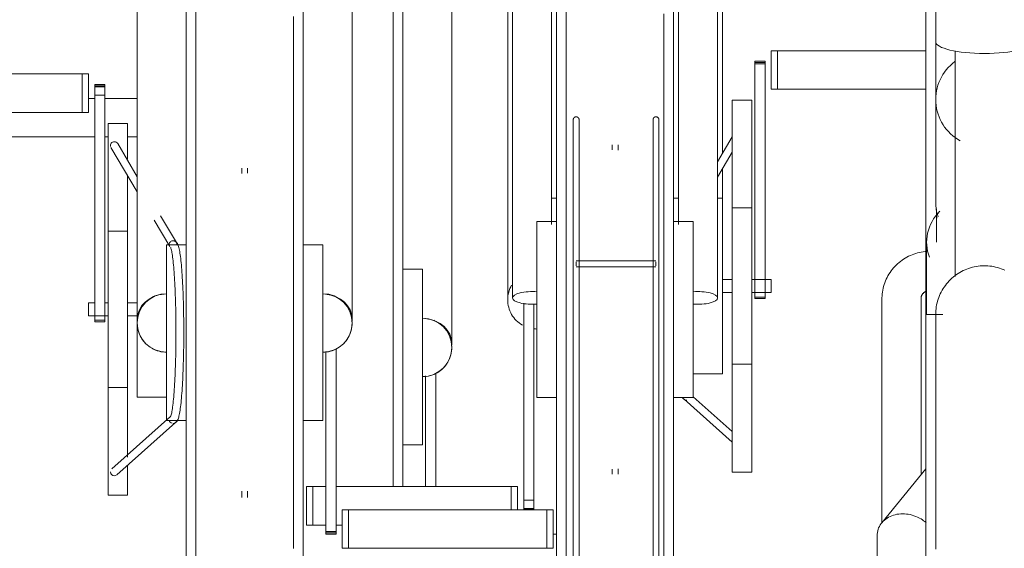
# Model space of a CAD drawing. Extents: x 50445 to 145605, y -10968 to 41989.
# Tile 252 of 256: x 97495 to 98000, y -99 to 172. Entities that reach past the tile are written whole.
import ezdxf

# ---------------------------------------------------------------- set-up
doc = ezdxf.new("R2010")
doc.units = 0
doc.header["$LTSCALE"] = 414.30304
doc.header["$MEASUREMENT"] = 0
doc.layers.add('A-EQPM', color=6, linetype='CONTINUOUS', lineweight=18)

# ---------------------------------------------------------------- blocks, each defined once
blk = doc.blocks.new('97_KA_gestapelde fietsenstalling 8 fietsen 1600x1900 - Type-V119-plotview doorsnede C C  -  1 op 100')
at = {"layer": 'A-EQPM'}
for p, q in [((16512.2, -362.96), (16512.2, -667.77)), ((16537.2, -660.68), (16537.2, -476.2)), ((16351.13, -535.23), (16354.34, -535.23)), ((16359.56, -535.23), (16376.13, -535.23)), ((16354.34, -554.93), (16297.39, -554.93)), ((16361.13, -554.93), (16359.56, -554.93)), ((16376.13, -554.93), (16371.13, -554.93)), ((16522.2, -622.77), (16512.2, -622.77)), ((16522.2, -622.77), (16522.2, -667.77)), ((16512.2, -667.77), (16512.2, -734.27)), ((16522.2, -667.77), (16522.2, -712.77)), ((16523.77, -734.11), (16523.77, -677.35)), ((16528.99, -675.95), (16528.99, -734.11)), ((16512.2, -712.77), (16522.2, -712.77)), ((16589.16, -758.5), (16590.83, -758.5))]:
    blk.add_line(p, q, dxfattribs=at)
at = {"layer": 'A-EQPM', "flags": 128}
for points in [[(16507.2, -667.77), (16507.2, -655.58), (16507.2, -643.41), (16507.2, -631.28), (16507.2, -619.21), (16507.2, -607.21), (16507.2, -595.32), (16507.2, -583.53), (16507.2, -571.89), (16507.2, -560.39), (16507.2, -549.07), (16507.2, -537.94), (16507.2, -527.02), (16507.2, -516.32), (16507.2, -505.86), (16507.2, -495.66), (16507.2, -485.74)], [(16507.2, -734.11), (16507.2, -731.55), (16507.2, -719.58), (16507.2, -707.52), (16507.2, -695.41), (16507.2, -683.25), (16507.2, -671.06), (16507.2, -667.77)]]:
    blk.add_lwpolyline(points, dxfattribs=at)
at = {"layer": 'A-EQPM'}
for start, end in [(0, 90), (270, 0)]:
    blk.add_arc((16522.2, -662.77), 15, start, end, dxfattribs=at)
for start_param, end_param in [(0, 1.488304), (6.162412, 6.283185)]:
    blk.add_ellipse((16522.2, -660.68), major_axis=(15, 0), ratio=0.848048, start_param=start_param, end_param=end_param, dxfattribs=at)
for points in [[(16529.7, -649.78), (16529.13, -649.45), (16528.54, -649.16), (16527.93, -648.91)], [(16522.2, -677.77), (16523.51, -677.77), (16526.13, -677.42), (16529.79, -675.91), (16532.93, -673.5), (16535.34, -670.35), (16536.85, -666.7), (16537.2, -664.08), (16537.2, -662.77)]]:
    blk.add_open_spline(points, degree=3, dxfattribs=at)
blk = doc.blocks.new('97_KA_gestapelde fietsenstalling 16 fietsen 1600x2900 - Type-V123-plotview doorsnede C C  -  1 op 100')
at = {"layer": 'A-EQPM'}
for p, q in [((16568.33, -333.98), (16568.33, -637.45)), ((16588.33, -599.91), (16588.33, -333.98)), ((16653.33, -333.98), (16653.33, -599.91)), ((16673.33, -637.45), (16673.33, -333.98)), ((16590.83, -643.38), (16590.83, -338.57)), ((16650.83, -338.57), (16650.83, -643.38)), ((16401.13, -655.27), (16401.13, -350.46)), ((16461.13, -350.46), (16461.13, -655.27)), ((16780.03, -435.21), (16780.03, -645.96)), ((16565.83, -451.81), (16565.83, -636.29)), ((16675.83, -563.63), (16675.83, -451.81)), ((16376.13, -463.7), (16376.13, -648.18)), ((16486.13, -648.18), (16486.13, -463.7)), ((16785.03, -486.83), (16785.03, -506.26)), ((16785.03, -506.26), (16785.03, -535.82)), ((16700.83, -510.83), (16704.05, -510.83)), ((16700.83, -530.54), (16700.83, -510.83)), ((16704.05, -510.83), (16780.03, -510.83)), ((16704.05, -530.54), (16704.05, -510.83)), ((16795.03, -510.94), (16795.03, -626.5)), ((16697.63, -516.17), (16692.41, -516.17)), ((16692.41, -517.48), (16692.41, -516.17)), ((16692.41, -516.17), (16692.41, -516.47)), ((16692.41, -516.94), (16697.63, -516.94)), ((16692.41, -627.23), (16692.41, -517.48)), ((16697.63, -517.48), (16692.41, -517.48)), ((16697.63, -516.47), (16697.63, -516.17)), ((16697.63, -516.17), (16697.63, -517.48)), ((16697.63, -517.48), (16697.63, -627.23)), ((16246.32, -522.73), (16347.92, -522.73)), ((16347.92, -522.73), (16351.13, -522.73)), ((16347.92, -542.43), (16347.92, -522.73)), ((16351.13, -522.73), (16351.13, -542.43)), ((16359.56, -528.06), (16354.34, -528.06)), ((16354.34, -528.36), (16354.34, -528.06)), ((16354.34, -528.06), (16354.34, -529.37)), ((16354.34, -528.83), (16354.34, -528.36)), ((16354.34, -529.63), (16354.34, -528.83)), ((16359.56, -528.83), (16354.34, -528.83)), ((16354.34, -529.37), (16359.56, -529.37)), ((16359.56, -529.37), (16359.56, -528.06)), ((16359.56, -528.06), (16359.56, -528.36)), ((16359.56, -528.36), (16359.56, -528.83)), ((16359.56, -528.83), (16359.56, -529.63)), ((16354.34, -533.65), (16354.34, -529.63)), ((16354.34, -648.87), (16354.34, -533.65)), ((16359.56, -533.65), (16354.34, -533.65)), ((16359.56, -529.63), (16359.56, -533.65)), ((16359.56, -533.65), (16359.56, -648.87)), ((16704.05, -530.54), (16700.83, -530.54)), ((16780.03, -530.54), (16704.05, -530.54)), ((16690.83, -536.13), (16680.83, -536.13)), ((16680.83, -631.38), (16680.83, -536.13)), ((16690.83, -536.13), (16690.83, -631.38)), ((16785.03, -535.82), (16785.03, -587.8)), ((16347.92, -542.43), (16246.32, -542.43)), ((16351.13, -542.43), (16347.92, -542.43)), ((16371.13, -548.02), (16361.13, -548.02)), ((16361.13, -643.27), (16361.13, -548.02)), ((16371.13, -548.02), (16371.13, -566.4)), ((16376.13, -575.34), (16366.09, -558.38)), ((16599.39, -554.95), (16599.39, -602.58)), ((16602.39, -602.58), (16602.39, -554.95)), ((16619.33, -559.01), (16619.33, -561.64)), ((16622.33, -561.73), (16622.33, -559.01)), ((16640.27, -554.95), (16640.27, -602.58)), ((16643.27, -602.58), (16643.27, -554.95)), ((16680.83, -555), (16673.33, -567.67)), ((16362.65, -560.42), (16376.13, -583.18)), ((16673.33, -575.51), (16680.83, -562.85)), ((16371.13, -574.36), (16371.13, -643.27)), ((16429.63, -570.9), (16429.63, -573.66)), ((16432.63, -573.53), (16432.63, -570.9)), ((16675.83, -586.37), (16675.83, -570.92)), ((16785.03, -580.29), (16785.03, -587.8)), ((16590.83, -586.38), (16588.33, -586.38)), ((16653.39, -586.38), (16650.83, -586.38)), ((16675.83, -586.38), (16673.33, -586.38)), ((16675.83, -586.38), (16675.83, -631.38)), ((16690.83, -591.38), (16680.83, -591.38)), ((16785.38, -593.69), (16785.38, -608.86)), ((16384.7, -597.65), (16392.71, -611.17)), ((16396.14, -609.12), (16388.03, -595.43)), ((16590.83, -598.38), (16580.83, -598.38)), ((16580.83, -643.38), (16580.83, -598.38)), ((16660.83, -598.38), (16650.83, -598.38)), ((16660.83, -598.38), (16660.83, -643.38)), ((16371.13, -603.27), (16361.13, -603.27)), ((16780.38, -608.86), (16780.38, -645.96)), ((16401.13, -610.27), (16391.13, -610.27)), ((16391.13, -655.27), (16391.13, -610.27)), ((16471.13, -610.27), (16461.13, -610.27)), ((16471.13, -610.27), (16471.13, -655.27)), ((16641.68, -618.5), (16600.88, -618.5)), ((16600.88, -620), (16600.88, -618.94)), ((16600.88, -621.06), (16600.88, -620)), ((16641.68, -618.94), (16641.68, -620)), ((16641.68, -620), (16641.68, -621.06)), ((16600.88, -621.5), (16641.68, -621.5)), ((16680.83, -628.03), (16675.83, -628.03)), ((16700.83, -628.03), (16690.83, -628.03)), ((16692.41, -637.75), (16692.41, -627.23)), ((16697.63, -627.23), (16697.63, -637.75)), ((16700.83, -628.03), (16700.83, -631.38)), ((16675.83, -631.38), (16675.83, -676.38)), ((16675.83, -634.73), (16680.83, -634.73)), ((16680.83, -726.63), (16680.83, -631.38)), ((16690.83, -631.38), (16690.83, -726.63)), ((16690.83, -634.73), (16700.83, -634.73)), ((16700.83, -631.38), (16700.83, -634.73)), ((16354.34, -639.92), (16351.13, -639.92)), ((16351.13, -643.27), (16351.13, -639.92)), ((16361.13, -639.92), (16359.56, -639.92)), ((16376.13, -639.92), (16371.13, -639.92)), ((16574.04, -741), (16574.04, -640.17)), ((16599.39, -638.38), (16599.39, -968.3)), ((16602.39, -968.3), (16602.39, -638.38)), ((16640.27, -638.38), (16640.27, -818.23)), ((16643.27, -818.23), (16643.27, -638.38)), ((16692.41, -636.98), (16692.41, -637.75)), ((16692.41, -636.98), (16697.63, -636.98)), ((16692.41, -637.75), (16697.63, -637.75)), ((16697.63, -637.75), (16697.63, -636.98)), ((16757.53, -637.68), (16757.53, -752.58)), ((16777.53, -727.43), (16777.53, -637.68)), ((16351.13, -646.62), (16351.13, -643.27)), ((16361.13, -738.52), (16361.13, -643.27)), ((16371.13, -643.27), (16371.13, -719.05)), ((16579.26, -640.59), (16579.26, -741)), ((16580.83, -688.38), (16580.83, -643.38)), ((16590.83, -942.33), (16590.83, -643.38)), ((16650.83, -643.38), (16650.83, -818.6)), ((16660.83, -643.38), (16660.83, -688.38)), ((16351.13, -646.62), (16361.13, -646.62)), ((16354.34, -648.86), (16354.34, -649.65)), ((16354.34, -649.65), (16354.34, -648.87)), ((16359.56, -648.87), (16354.34, -648.87)), ((16354.34, -649.65), (16359.56, -649.65)), ((16359.56, -649.65), (16359.56, -648.86)), ((16359.56, -648.87), (16359.56, -649.65)), ((16371.13, -646.62), (16376.13, -646.62)), ((16376.13, -688.27), (16376.13, -648.23)), ((16788.77, -645.96), (16780.03, -645.96)), ((16780.03, -950.77), (16780.03, -645.96)), ((16391.13, -700.27), (16391.13, -655.27)), ((16401.13, -794.03), (16401.13, -655.27)), ((16461.13, -655.27), (16461.13, -793.98)), ((16471.13, -655.27), (16471.13, -700.27)), ((16472.7, -757.17), (16472.7, -664.85)), ((16477.92, -663.45), (16477.92, -757.17)), ((16680.83, -671.38), (16690.83, -671.38)), ((16660.83, -676.38), (16675.83, -676.38)), ((16361.13, -683.27), (16371.13, -683.27)), ((16376.13, -688.27), (16391.13, -688.27)), ((16580.83, -688.38), (16590.83, -688.38)), ((16650.83, -688.38), (16660.83, -688.38)), ((16656.22, -689.36), (16680.83, -711.3)), ((16680.83, -705.94), (16660.83, -688.11)), ((16393.1, -698.25), (16363.04, -725.04)), ((16391.13, -700.27), (16401.13, -700.27)), ((16461.13, -700.27), (16471.13, -700.27)), ((16365.7, -728.03), (16395.74, -701.25)), ((16371.13, -723.23), (16371.13, -738.52)), ((16619.33, -725.12), (16619.33, -727.75)), ((16622.33, -727.75), (16622.33, -725.02)), ((16780.03, -725.04), (16757.39, -752.62)), ((16680.83, -726.63), (16690.83, -726.63)), ((16462.81, -734.11), (16466.02, -734.11)), ((16462.81, -753.81), (16462.81, -734.11)), ((16466.02, -734.11), (16472.48, -734.11)), ((16466.02, -753.81), (16466.02, -734.11)), ((16477.92, -734.11), (16567.62, -734.11)), ((16567.62, -734.11), (16570.84, -734.11)), ((16567.62, -746), (16567.62, -734.11)), ((16570.84, -746), (16570.84, -734.11)), ((16361.13, -738.52), (16371.13, -738.52)), ((16429.63, -736.38), (16429.63, -739.64)), ((16432.63, -739.64), (16432.63, -736.38)), ((16574.04, -745.02), (16574.04, -741)), ((16579.26, -741), (16574.04, -741)), ((16579.26, -741), (16579.26, -745.02)), ((16481.13, -746), (16484.34, -746)), ((16481.13, -746), (16481.13, -765.7)), ((16484.34, -746), (16585.94, -746)), ((16484.34, -765.7), (16484.34, -746)), ((16574.04, -745.82), (16574.04, -745.02)), ((16574.04, -745.28), (16574.04, -745.82)), ((16574.04, -745.28), (16579.26, -745.28)), ((16579.26, -745.82), (16574.04, -745.82)), ((16579.26, -745.02), (16579.26, -745.82)), ((16579.26, -745.82), (16579.26, -745.28)), ((16585.94, -746), (16589.16, -746)), ((16585.94, -765.7), (16585.94, -746)), ((16589.16, -765.7), (16589.16, -746)), ((16466.02, -753.81), (16462.81, -753.81)), ((16472.48, -753.81), (16466.02, -753.81)), ((16481.13, -753.81), (16477.92, -753.81)), ((16472.7, -758.48), (16472.7, -757.17)), ((16477.92, -757.17), (16472.7, -757.17)), ((16472.7, -757.71), (16477.92, -757.71)), ((16472.7, -758.18), (16472.7, -758.48)), ((16472.7, -758.48), (16477.92, -758.48)), ((16477.92, -757.17), (16477.92, -758.48)), ((16477.92, -758.48), (16477.92, -758.18)), ((16755.03, -759.2), (16755.03, -943.68)), ((16484.34, -765.7), (16481.13, -765.7)), ((16585.94, -765.7), (16484.34, -765.7)), ((16589.16, -765.7), (16585.94, -765.7))]:
    blk.add_line(p, q, dxfattribs=at)
at = {"layer": 'A-EQPM', "flags": 128}
for points in [[(16595.83, -489.08), (16595.83, -499.71), (16595.83, -510.58), (16595.83, -521.66), (16595.83, -532.93), (16595.83, -544.38), (16595.83, -555.98), (16595.83, -567.73), (16595.83, -579.6), (16595.83, -591.57), (16595.83, -603.62), (16595.83, -615.74), (16595.83, -627.9), (16595.83, -640.09), (16595.83, -643.38)], [(16645.83, -643.38), (16645.83, -631.19), (16645.83, -619.02), (16645.83, -606.89), (16645.83, -594.82), (16645.83, -582.82), (16645.83, -570.92), (16645.83, -559.14), (16645.83, -547.5), (16645.83, -536), (16645.83, -524.68), (16645.83, -513.55), (16645.83, -502.62), (16645.83, -491.93)], [(16406.13, -490.58), (16406.13, -500.97), (16406.13, -511.6), (16406.13, -522.47), (16406.13, -533.55), (16406.13, -544.82), (16406.13, -556.27), (16406.13, -567.88), (16406.13, -579.62), (16406.13, -591.49), (16406.13, -603.46), (16406.13, -615.51), (16406.13, -627.63), (16406.13, -639.79), (16406.13, -651.98), (16406.13, -655.27)], [(16456.13, -655.27), (16456.13, -643.08), (16456.13, -630.91), (16456.13, -618.78), (16456.13, -606.71), (16456.13, -594.71), (16456.13, -582.82), (16456.13, -571.03), (16456.13, -559.39), (16456.13, -547.89), (16456.13, -536.57), (16456.13, -525.44), (16456.13, -514.52), (16456.13, -503.82), (16456.13, -493.36)], [(16599.39, -546.17), (16599.39, -546.11), (16599.4, -546.05), (16599.4, -545.99), (16599.41, -545.93), (16599.42, -545.87), (16599.44, -545.81), (16599.45, -545.75), (16599.47, -545.69), (16599.49, -545.64), (16599.51, -545.58), (16599.54, -545.53), (16599.56, -545.47), (16599.59, -545.42), (16599.62, -545.37), (16599.66, -545.32), (16599.69, -545.27), (16599.73, -545.22), (16599.77, -545.18), (16599.81, -545.13), (16599.85, -545.09), (16599.89, -545.05), (16599.94, -545.01), (16599.98, -544.97), (16600.03, -544.94), (16600.08, -544.9), (16600.13, -544.87), (16600.19, -544.84), (16600.24, -544.81), (16600.29, -544.79), (16600.35, -544.77), (16600.41, -544.75), (16600.46, -544.73), (16600.52, -544.71), (16600.58, -544.7), (16600.64, -544.69), (16600.7, -544.68), (16600.76, -544.67), (16600.82, -544.67), (16600.88, -544.67), (16600.94, -544.67), (16601, -544.67), (16601.06, -544.67), (16601.12, -544.68), (16601.18, -544.69), (16601.23, -544.7), (16601.29, -544.72), (16601.35, -544.74), (16601.41, -544.76), (16601.46, -544.78), (16601.52, -544.8), (16601.57, -544.83), (16601.62, -544.86), (16601.68, -544.89), (16601.73, -544.92), (16601.78, -544.95), (16601.82, -544.99), (16601.87, -545.03), (16601.91, -545.07), (16601.96, -545.11), (16602, -545.15), (16602.04, -545.2), (16602.08, -545.24), (16602.11, -545.29), (16602.15, -545.34), (16602.18, -545.39), (16602.21, -545.44), (16602.24, -545.5), (16602.26, -545.55), (16602.29, -545.61), (16602.31, -545.66), (16602.33, -545.72), (16602.34, -545.78), (16602.36, -545.84), (16602.37, -545.89), (16602.38, -545.95), (16602.39, -546.01), (16602.39, -546.07), (16602.39, -546.13), (16602.39, -546.17)], [(16599.39, -548.37), (16599.39, -547.94), (16599.39, -547.55), (16599.39, -547.22), (16599.39, -546.92), (16599.39, -546.68), (16599.39, -546.48), (16599.39, -546.33), (16599.39, -546.23), (16599.39, -546.17), (16599.39, -546.17)], [(16599.39, -546.17), (16599.39, -546.19), (16599.39, -546.26), (16599.39, -546.38), (16599.39, -546.55), (16599.39, -546.76), (16599.39, -547.02), (16599.39, -547.33), (16599.39, -547.69), (16599.39, -548.09), (16599.39, -548.53), (16599.39, -549.02), (16599.39, -549.56), (16599.39, -550.13), (16599.39, -550.75), (16599.39, -551.4), (16599.39, -552.1), (16599.39, -552.84), (16599.39, -553.61), (16599.39, -554.42), (16599.39, -554.95)], [(16602.39, -554.95), (16602.39, -554.12), (16602.39, -553.32), (16602.39, -552.56), (16602.39, -551.84), (16602.39, -551.16), (16602.39, -550.52), (16602.39, -549.92), (16602.39, -549.36), (16602.39, -548.84), (16602.39, -548.37), (16602.39, -547.94), (16602.39, -547.55), (16602.39, -547.22), (16602.39, -546.92), (16602.39, -546.68), (16602.39, -546.48), (16602.39, -546.33), (16602.39, -546.23), (16602.39, -546.17), (16602.39, -546.17)], [(16602.39, -546.17), (16602.39, -546.19), (16602.39, -546.26), (16602.39, -546.38), (16602.39, -546.55), (16602.39, -546.76), (16602.39, -547.02), (16602.39, -547.33), (16602.39, -547.69)], [(16640.27, -546.17), (16640.27, -546.11), (16640.28, -546.05), (16640.28, -545.99), (16640.29, -545.93), (16640.3, -545.87), (16640.31, -545.81), (16640.33, -545.75), (16640.35, -545.69), (16640.37, -545.64), (16640.39, -545.58), (16640.41, -545.53), (16640.44, -545.47), (16640.47, -545.42), (16640.5, -545.37), (16640.53, -545.32), (16640.57, -545.27), (16640.6, -545.22), (16640.64, -545.18), (16640.68, -545.13), (16640.73, -545.09), (16640.77, -545.05), (16640.82, -545.01), (16640.86, -544.97), (16640.91, -544.94), (16640.96, -544.9), (16641.01, -544.87), (16641.06, -544.84), (16641.12, -544.81), (16641.17, -544.79), (16641.23, -544.77), (16641.28, -544.75), (16641.34, -544.73), (16641.4, -544.71), (16641.46, -544.7), (16641.52, -544.69), (16641.58, -544.68), (16641.63, -544.67), (16641.69, -544.67), (16641.75, -544.67), (16641.81, -544.67), (16641.87, -544.67), (16641.93, -544.67), (16641.99, -544.68), (16642.05, -544.69), (16642.11, -544.7), (16642.17, -544.72), (16642.23, -544.74), (16642.28, -544.76), (16642.34, -544.78), (16642.4, -544.8), (16642.45, -544.83), (16642.5, -544.86), (16642.55, -544.89), (16642.6, -544.92), (16642.65, -544.95), (16642.7, -544.99), (16642.75, -545.03), (16642.79, -545.07), (16642.84, -545.11), (16642.88, -545.15), (16642.92, -545.2), (16642.95, -545.24), (16642.99, -545.29), (16643.02, -545.34), (16643.06, -545.39), (16643.09, -545.44), (16643.11, -545.5), (16643.14, -545.55), (16643.16, -545.61), (16643.18, -545.66), (16643.2, -545.72), (16643.22, -545.78), (16643.23, -545.84), (16643.25, -545.89), (16643.26, -545.95), (16643.26, -546.01), (16643.27, -546.07), (16643.27, -546.13), (16643.27, -546.17)], [(16640.27, -547.94), (16640.27, -547.55), (16640.27, -547.22), (16640.27, -546.92), (16640.27, -546.68), (16640.27, -546.48), (16640.27, -546.33), (16640.27, -546.23), (16640.27, -546.17), (16640.27, -546.17)], [(16640.27, -546.17), (16640.27, -546.19), (16640.27, -546.26), (16640.27, -546.38), (16640.27, -546.55), (16640.27, -546.76), (16640.27, -547.02), (16640.27, -547.33), (16640.27, -547.69), (16640.27, -548.09), (16640.27, -548.53), (16640.27, -549.02), (16640.27, -549.56), (16640.27, -550.13), (16640.27, -550.75), (16640.27, -551.4), (16640.27, -552.1), (16640.27, -552.84), (16640.27, -553.61), (16640.27, -554.42), (16640.27, -554.95)], [(16643.27, -554.95), (16643.27, -554.12), (16643.27, -553.32), (16643.27, -552.56), (16643.27, -551.84), (16643.27, -551.16), (16643.27, -550.52), (16643.27, -549.92), (16643.27, -549.36), (16643.27, -548.84), (16643.27, -548.37), (16643.27, -547.94), (16643.27, -547.55), (16643.27, -547.22), (16643.27, -546.92), (16643.27, -546.68), (16643.27, -546.48), (16643.27, -546.33), (16643.27, -546.23), (16643.27, -546.17), (16643.27, -546.17)], [(16643.27, -546.17), (16643.27, -546.19), (16643.27, -546.26), (16643.27, -546.38), (16643.27, -546.55), (16643.27, -546.76), (16643.27, -547.02), (16643.27, -547.33), (16643.27, -547.69), (16643.27, -548.09), (16643.27, -548.53)], [(16599.39, -602.58), (16599.39, -603.45), (16599.39, -604.34), (16599.39, -605.27), (16599.39, -606.23), (16599.39, -607.22), (16599.39, -608.23), (16599.39, -609.27), (16599.39, -610.33), (16599.39, -611.41), (16599.39, -612.52), (16599.39, -613.64), (16599.39, -614.77), (16599.39, -615.93), (16599.39, -617.09), (16599.39, -618.26), (16599.39, -619.45), (16599.39, -620.64), (16599.39, -621.83), (16599.39, -623.03), (16599.39, -624.23), (16599.39, -625.43), (16599.39, -626.63), (16599.39, -627.82), (16599.39, -629.01), (16599.39, -630.18), (16599.39, -631.35), (16599.39, -632.51), (16599.39, -633.65), (16599.39, -634.77), (16599.39, -635.88), (16599.39, -636.97), (16599.39, -638.04), (16599.39, -638.38)], [(16602.39, -638.38), (16602.39, -637.32), (16602.39, -636.24), (16602.39, -635.13), (16602.39, -634.01), (16602.39, -632.88), (16602.39, -631.73), (16602.39, -630.56), (16602.39, -629.39), (16602.39, -628.21), (16602.39, -627.02), (16602.39, -625.82), (16602.39, -624.62), (16602.39, -623.42), (16602.39, -622.22), (16602.39, -621.03), (16602.39, -619.84), (16602.39, -618.65), (16602.39, -617.47), (16602.39, -616.3), (16602.39, -615.15), (16602.39, -614.01), (16602.39, -612.88), (16602.39, -611.77), (16602.39, -610.68), (16602.39, -609.61), (16602.39, -608.57), (16602.39, -607.55), (16602.39, -606.55), (16602.39, -605.58), (16602.39, -604.64), (16602.39, -603.74), (16602.39, -602.86), (16602.39, -602.58)], [(16640.27, -602.58), (16640.27, -603.45), (16640.27, -604.34), (16640.27, -605.27), (16640.27, -606.23), (16640.27, -607.22), (16640.27, -608.23), (16640.27, -609.27), (16640.27, -610.33), (16640.27, -611.41), (16640.27, -612.52), (16640.27, -613.64), (16640.27, -614.77), (16640.27, -615.93), (16640.27, -617.09), (16640.27, -618.26), (16640.27, -619.45), (16640.27, -620.64), (16640.27, -621.83), (16640.27, -623.03), (16640.27, -624.23), (16640.27, -625.43), (16640.27, -626.63), (16640.27, -627.82), (16640.27, -629.01), (16640.27, -630.18), (16640.27, -631.35), (16640.27, -632.51), (16640.27, -633.65), (16640.27, -634.77), (16640.27, -635.88), (16640.27, -636.97), (16640.27, -638.04), (16640.27, -638.38)], [(16643.27, -638.38), (16643.27, -637.32), (16643.27, -636.24), (16643.27, -635.13), (16643.27, -634.01), (16643.27, -632.88), (16643.27, -631.73), (16643.27, -630.56), (16643.27, -629.39), (16643.27, -628.21), (16643.27, -627.02), (16643.27, -625.82), (16643.27, -624.62), (16643.27, -623.42), (16643.27, -622.22), (16643.27, -621.03), (16643.27, -619.84), (16643.27, -618.65), (16643.27, -617.47), (16643.27, -616.3), (16643.27, -615.15), (16643.27, -614.01), (16643.27, -612.88), (16643.27, -611.77), (16643.27, -610.68), (16643.27, -609.61), (16643.27, -608.57), (16643.27, -607.55), (16643.27, -606.55), (16643.27, -605.58), (16643.27, -604.64), (16643.27, -603.74), (16643.27, -602.86), (16643.27, -602.58)], [(16394.42, -701.75), (16395.47, -701.49), (16396.13, -701), (16396.52, -700.52), (16396.78, -700.05), (16396.99, -699.58), (16397.16, -699.07), (16397.32, -698.53), (16397.47, -697.93), (16397.62, -697.28), (16397.76, -696.58), (16397.89, -695.81), (16398.02, -694.98), (16398.15, -694.1), (16398.27, -693.15), (16398.39, -692.15), (16398.51, -691.09), (16398.62, -689.98), (16398.73, -688.81), (16398.84, -687.58), (16398.94, -686.31), (16399.03, -684.99), (16399.13, -683.62), (16399.22, -682.21), (16399.3, -680.75), (16399.38, -679.25), (16399.45, -677.72), (16399.52, -676.15), (16399.58, -674.54), (16399.64, -672.91), (16399.7, -671.24), (16399.75, -669.55), (16399.79, -667.84), (16399.83, -666.11), (16399.86, -664.35), (16399.89, -662.59), (16399.91, -660.81), (16399.92, -659.02), (16399.93, -657.23), (16399.94, -655.43), (16399.94, -653.63), (16399.93, -651.84), (16399.92, -650.05), (16399.9, -648.26), (16399.87, -646.49), (16399.84, -644.73), (16399.81, -642.99), (16399.77, -641.26), (16399.72, -639.56), (16399.67, -637.88), (16399.62, -636.23), (16399.56, -634.61), (16399.49, -633.02), (16399.42, -631.46), (16399.34, -629.95), (16399.26, -628.47), (16399.18, -627.03), (16399.09, -625.64), (16398.99, -624.29), (16398.89, -622.99), (16398.79, -621.74), (16398.68, -620.54), (16398.57, -619.4), (16398.46, -618.31), (16398.34, -617.28), (16398.22, -616.3), (16398.09, -615.38), (16397.96, -614.52), (16397.83, -613.72), (16397.69, -612.98), (16397.55, -612.3), (16397.41, -611.68), (16397.25, -611.11), (16397.08, -610.58), (16396.9, -610.1), (16396.67, -609.63), (16396.36, -609.16), (16395.87, -608.66), (16395.03, -608.23), (16394.5, -608.15)], [(16393.16, -611.55), (16393.2, -611.63), (16393.28, -611.83), (16393.38, -612.13), (16393.5, -612.53), (16393.61, -613.02), (16393.74, -613.59), (16393.86, -614.23), (16393.98, -614.94), (16394.1, -615.73), (16394.22, -616.58), (16394.34, -617.49), (16394.45, -618.47), (16394.56, -619.51), (16394.67, -620.61), (16394.78, -621.76), (16394.88, -622.97), (16394.98, -624.23), (16395.07, -625.54), (16395.16, -626.9), (16395.24, -628.31), (16395.33, -629.76), (16395.4, -631.25), (16395.47, -632.78), (16395.54, -634.34), (16395.6, -635.94), (16395.66, -637.57), (16395.71, -639.22), (16395.76, -640.91), (16395.8, -642.61), (16395.84, -644.34), (16395.87, -646.08), (16395.89, -647.84), (16395.91, -649.6), (16395.93, -651.38), (16395.93, -653.16), (16395.94, -654.95), (16395.93, -656.73), (16395.93, -658.51), (16395.91, -660.29), (16395.89, -662.06), (16395.87, -663.82), (16395.84, -665.56), (16395.8, -667.28), (16395.76, -668.99), (16395.71, -670.67), (16395.66, -672.33), (16395.6, -673.96), (16395.54, -675.55), (16395.47, -677.12), (16395.4, -678.65), (16395.33, -680.14), (16395.24, -681.59), (16395.16, -682.99), (16395.07, -684.35), (16394.98, -685.66), (16394.88, -686.92), (16394.78, -688.13), (16394.67, -689.29), (16394.56, -690.39), (16394.45, -691.42), (16394.34, -692.4), (16394.22, -693.32), (16394.1, -694.17), (16393.98, -694.95), (16393.86, -695.67), (16393.74, -696.31), (16393.61, -696.87), (16393.5, -697.36), (16393.38, -697.76), (16393.28, -698.07), (16393.2, -698.27), (16393.16, -698.34)], [(16779.6, -613.66), (16778.63, -613.79), (16777.67, -613.96), (16776.71, -614.16), (16775.76, -614.4), (16774.82, -614.67), (16773.89, -614.98), (16772.98, -615.33), (16772.08, -615.71), (16771.19, -616.13), (16770.32, -616.58), (16769.46, -617.06), (16768.63, -617.58), (16767.82, -618.12), (16767.03, -618.71), (16766.26, -619.32), (16765.51, -619.96), (16764.8, -620.63), (16764.1, -621.33), (16763.44, -622.06), (16762.81, -622.81), (16762.21, -623.59), (16761.64, -624.4), (16761.1, -625.22), (16760.6, -626.07), (16760.13, -626.94), (16759.7, -627.83), (16759.3, -628.74), (16758.95, -629.66), (16758.63, -630.59), (16758.35, -631.54), (16758.11, -632.5), (16757.91, -633.47), (16757.75, -634.45), (16757.64, -635.43), (16757.57, -636.42), (16757.53, -637.41), (16757.53, -637.68)], [(16785.03, -645.96), (16785.05, -644.96), (16785.11, -643.96), (16785.21, -642.97), (16785.35, -641.98), (16785.53, -640.99), (16785.75, -640.02), (16786, -639.05), (16786.3, -638.1), (16786.63, -637.15), (16787, -636.23), (16787.41, -635.31), (16787.86, -634.42), (16788.34, -633.54), (16788.85, -632.68), (16789.4, -631.85), (16789.98, -631.03), (16790.59, -630.24), (16791.24, -629.48), (16791.91, -628.74), (16792.61, -628.03), (16793.34, -627.35), (16794.1, -626.69), (16794.89, -626.07), (16795.69, -625.48), (16796.52, -624.92), (16797.38, -624.4), (16798.25, -623.91), (16799.14, -623.46), (16800.05, -623.04), (16800.97, -622.66), (16801.91, -622.32), (16802.86, -622.01), (16803.83, -621.74), (16804.8, -621.51), (16805.78, -621.33), (16806.77, -621.17), (16807.76, -621.06), (16808.76, -620.99), (16809.76, -620.96), (16810.76, -620.97), (16811.76, -621.02), (16812.76, -621.11), (16813.75, -621.24), (16814.73, -621.41), (16815.71, -621.62), (16816.68, -621.86), (16817.64, -622.15), (16818.58, -622.47), (16819.52, -622.83), (16820.43, -623.23)], [(16777.53, -637.68), (16777.53, -637.53), (16777.54, -637.39), (16777.56, -637.25), (16777.58, -637.1), (16777.61, -636.96), (16777.64, -636.81), (16777.68, -636.67), (16777.73, -636.52), (16777.78, -636.38), (16777.84, -636.24), (16777.91, -636.09), (16777.99, -635.95), (16778.07, -635.81), (16778.16, -635.67), (16778.25, -635.53), (16778.36, -635.39), (16778.47, -635.26), (16778.59, -635.13), (16778.71, -635), (16778.84, -634.87), (16778.98, -634.75), (16779.13, -634.63), (16779.29, -634.51), (16779.45, -634.4), (16779.62, -634.29), (16779.79, -634.19), (16779.97, -634.09)], [(16595.83, -643.38), (16595.83, -655.57), (16595.83, -667.74), (16595.83, -679.87), (16595.83, -691.94), (16595.83, -703.93), (16595.83, -715.83), (16595.83, -727.61), (16595.83, -739.26), (16595.83, -750.75), (16595.83, -762.08), (16595.83, -773.21)], [(16645.83, -818.19), (16645.83, -808.07), (16645.83, -797.68), (16645.83, -787.04), (16645.83, -776.18), (16645.83, -765.1), (16645.83, -753.83), (16645.83, -742.38), (16645.83, -730.77), (16645.83, -719.02), (16645.83, -707.16), (16645.83, -695.19), (16645.83, -683.13), (16645.83, -671.02), (16645.83, -658.85), (16645.83, -646.67), (16645.83, -643.38)], [(16785.03, -652.71), (16785.03, -650.4), (16785.03, -648.56), (16785.03, -647.22), (16785.03, -646.35), (16785.03, -645.98), (16785.03, -645.96)], [(16785.03, -645.96), (16785.03, -646.21), (16785.03, -646.94), (16785.03, -648.15), (16785.03, -649.85), (16785.03, -652.04), (16785.03, -654.7), (16785.03, -657.83), (16785.03, -661.43), (16785.03, -665.5), (16785.03, -670.02), (16785.03, -674.99), (16785.03, -680.41), (16785.03, -686.25), (16785.03, -692.52), (16785.03, -699.2), (16785.03, -706.28), (16785.03, -713.76), (16785.03, -721.61), (16785.03, -729.83), (16785.03, -738.41), (16785.03, -747.32), (16785.03, -756.56), (16785.03, -766.11)], [(16785.03, -646.35), (16785.03, -645.98), (16785.03, -645.96)], [(16406.13, -655.27), (16406.13, -667.46), (16406.13, -679.63), (16406.13, -691.76), (16406.13, -703.83), (16406.13, -715.82), (16406.13, -727.72), (16406.13, -739.5), (16406.13, -751.15), (16406.13, -762.64), (16406.13, -773.97)], [(16456.13, -765.72), (16456.13, -754.27), (16456.13, -742.66), (16456.13, -730.91), (16456.13, -719.05), (16456.13, -707.08), (16456.13, -695.02), (16456.13, -682.91), (16456.13, -670.75), (16456.13, -658.56), (16456.13, -655.27)], [(16657.54, -689.86), (16656.49, -689.6), (16655.83, -689.11), (16655.44, -688.63)]]:
    blk.add_lwpolyline(points, dxfattribs=at)
at = {"layer": 'A-EQPM'}
for centre, start, end in [((16391.13, -650.27), 90, 180), ((16471.13, -650.27), 0, 90), ((16391.13, -650.27), 180, 270), ((16471.13, -650.27), 270, 0)]:
    blk.add_arc(centre, 15, start, end, dxfattribs=at)
for centre, major_axis, ratio, start_param, end_param in [((16810.03, -506.26), (25, 0), 0.237436, 3.141593, 4.712389), ((16810.03, -506.26), (25, 0), 0.237436, 4.712389, 6.283185), ((16810.03, -535.82), (25, 0), 0.978148, 2.220803, 4.18879), ((16364.37, -559.4), (1.72, 1.02), 0.988284, 1.030886, 2.863482), ((16364.37, -559.4), (1.72, 1.02), 0.988284, 6.266874, 7.314071), ((16810.03, -608.86), (29.65, 0), 0.838671, 2.452801, 3.455752), ((16810.03, -593.69), (24.65, 0), 0.838671, 3.05396, 3.278335), ((16578.33, -637.45), (10, 0), 0.325568, 1.317918, 3.141593), ((16663.33, -637.45), (10, 0), 0.325568, 0, 1.823675), ((16391.13, -648.18), (15, 0), 0.848048, 1.653289, 3.141593), ((16471.13, -648.18), (15, 0), 0.848048, 0, 1.479762), ((16578.33, -637.45), (10, 0), 0.325568, 3.141593, 4.965268), ((16663.33, -637.45), (10, 0), 0.325568, 4.45951, 6.283185), ((16471.13, -648.18), (15, 0), 0.848048, 6.162412, 6.283185), ((16657.54, -687.86), (0, 2), 0.996917, 1.832596, 2.617994), ((16394.42, -699.75), (0, 2), 0.996917, 1.832596, 2.879793), ((16394.42, -699.75), (0, 2), 0.996917, 3.665191, 4.45059), ((16364.37, -726.54), (-1.33, 1.49), 0.994489, 0.84558, 2.416376), ((16364.37, -726.54), (-1.33, 1.49), 0.994489, 2.416376, 2.939975), ((16364.37, -726.54), (-1.33, 1.49), 0.994489, 3.141593, 3.201774)]:
    blk.add_ellipse(centre, major_axis=major_axis, ratio=ratio, start_param=start_param, end_param=end_param, dxfattribs=at)
for points, knots in [([(16786.25, -595.98), (16786.12, -595.55), (16785.68, -594), (16785.17, -591.28), (16785.03, -588.96), (16785.03, -587.8)], [0.40033552, 0.40033552, 0.40033552, 0.40033552, 0.41666667, 0.45833333, 0.5, 0.5, 0.5, 0.5]), ([(16780.08, -752.53), (16779.3, -751.84), (16777.38, -750.44), (16773.96, -748.86), (16770.03, -747.99), (16766.1, -748), (16762.45, -748.88), (16759.3, -750.58), (16756.89, -752.98), (16755.38, -755.91), (16755.03, -758.09), (16755.03, -759.2)], [0.2662718, 0.2662718, 0.2662718, 0.2662718, 0.3333333, 0.4166667, 0.5, 0.5833333, 0.6666667, 0.75, 0.8333333, 0.9166667, 1, 1, 1, 1])]:
    blk.add_open_spline(points, degree=3, knots=knots, dxfattribs=at)
for points in [[(16392.46, -610.49), (16392.42, -610.26), (16392.42, -609.79), (16392.66, -609.13), (16393.12, -608.58), (16393.74, -608.23), (16394.2, -608.15), (16394.43, -608.15)], [(16394.43, -608.15), (16394.66, -608.15), (16395.13, -608.23), (16395.74, -608.58), (16396.19, -609.13), (16396.43, -609.79), (16396.43, -610.26), (16396.38, -610.49)], [(16565.83, -638.38), (16565.83, -635.76), (16566.54, -633.15), (16567.84, -630.88)], [(16385.39, -636.41), (16384.79, -636.66), (16384.2, -636.95), (16383.63, -637.28)], [(16478.63, -637.28), (16478.06, -636.95), (16477.48, -636.66), (16476.88, -636.41)], [(16573.33, -651.37), (16572.2, -650.71), (16570.11, -649.11), (16567.69, -645.96), (16566.18, -642.3), (16565.83, -639.69), (16565.83, -638.38)], [(16471.13, -665.27), (16472.44, -665.27), (16475.06, -664.92), (16478.71, -663.41), (16481.86, -661), (16484.27, -657.85), (16485.78, -654.2), (16486.13, -651.58), (16486.13, -650.27)], [(16376.64, -654.15), (16376.98, -655.41), (16377.99, -657.86), (16379.6, -659.95), (16380.52, -660.88)], [(16580.83, -653.38), (16580.3, -653.38), (16579.77, -653.35), (16579.25, -653.29)], [(16383.63, -663.26), (16384.76, -663.91), (16387.2, -664.92), (16389.82, -665.27), (16391.13, -665.27)]]:
    blk.add_open_spline(points, degree=3, dxfattribs=at)

msp = doc.modelspace()

# ---------------------------------------------------------------- block references
at = {"layer": 'A-EQPM'}
for name in ['97_KA_gestapelde fietsenstalling 16 fietsen 1600x2900 - Type-V123-plotview doorsnede C C  -  1 op 100', '97_KA_gestapelde fietsenstalling 8 fietsen 1600x1900 - Type-V119-plotview doorsnede C C  -  1 op 100']:
    msp.add_blockref(name, (81179.52, 667.18), dxfattribs=at)

doc.saveas('drawing.dxf')
